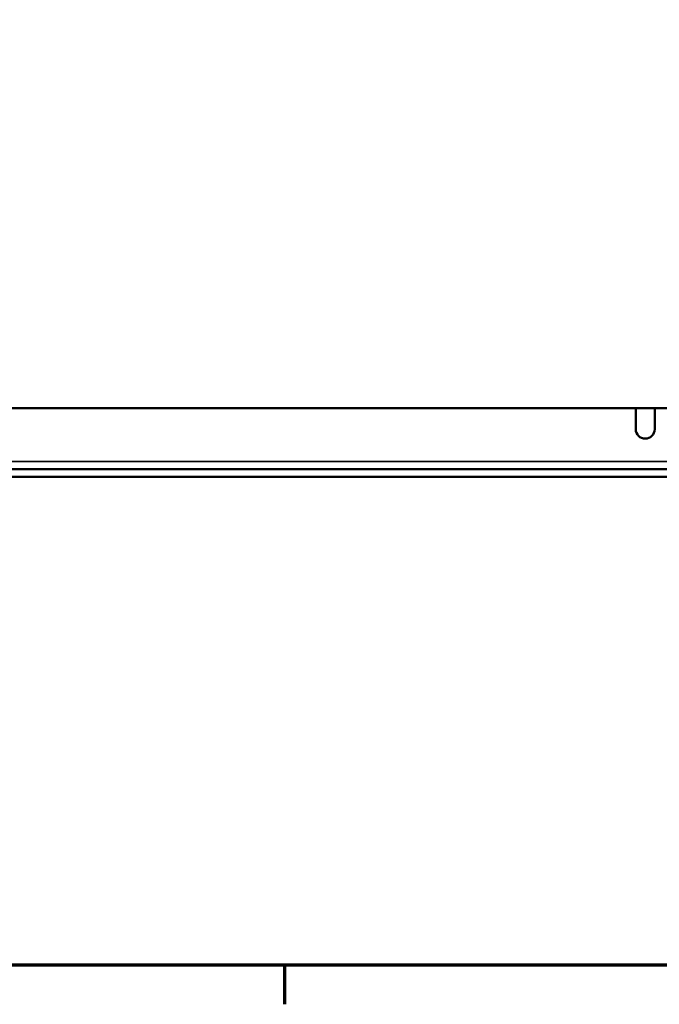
# Model space of a CAD drawing. Header units: inches. Extents: x 1 to 271, y 5 to 171.
# Tile 20 of 256: x 59 to 80, y 7 to 39. Entities that reach past the tile are written whole.
import ezdxf

# ---------------------------------------------------------------- set-up
doc = ezdxf.new("R2010")
doc.units = ezdxf.units.IN
doc.header["$LTSCALE"] = 8
doc.header["$MEASUREMENT"] = 0
for name, color, linetype, lineweight in [('Border (ANSI)', 7, 'Continuous', 70), ('Visible (ANSI)', 7, 'Continuous', 50), ('Visible Narrow (ANSI)', 7, 'Continuous', 35)]:
    doc.layers.add(name, color=color, linetype=linetype, lineweight=lineweight)

# ---------------------------------------------------------------- blocks, each defined once
blk = doc.blocks.new('Borders Default Border')
at = {"layer": 'Border (ANSI)'}
blk.add_line((8.5, 1), (8.5, 0.84), dxfattribs=at)
at = {"layer": 'Border (ANSI)', "flags": 128}
blk.add_lwpolyline([(0.5, 1), (0.5, 21), (33.5, 21), (33.5, 1), (0.5, 1)], dxfattribs=at)

msp = doc.modelspace()

# ---------------------------------------------------------------- linework, layer by layer
at = {"layer": 'Visible (ANSI)'}
for p, q in [((57.06, 26.252), (87.233, 26.252)), ((79.503, 25.562), (79.503, 26.252)), ((80.123, 26.252), (80.123, 25.562)), ((58.083, 24.252), (80.643, 24.252)), ((58.083, 24.002), (80.643, 24.002))]:
    msp.add_line(p, q, dxfattribs=at)
msp.add_arc((79.813, 25.562), 0.31, 180, 0, dxfattribs=at)
at = {"layer": 'Visible Narrow (ANSI)'}
msp.add_line((51.423, 24.502), (87.233, 24.502), dxfattribs=at)

# ---------------------------------------------------------------- block references
at = {"xscale": 8, "yscale": 8, "zscale": 8}
msp.add_blockref('Borders Default Border', (0, 0), dxfattribs=at)

doc.saveas('drawing.dxf')
